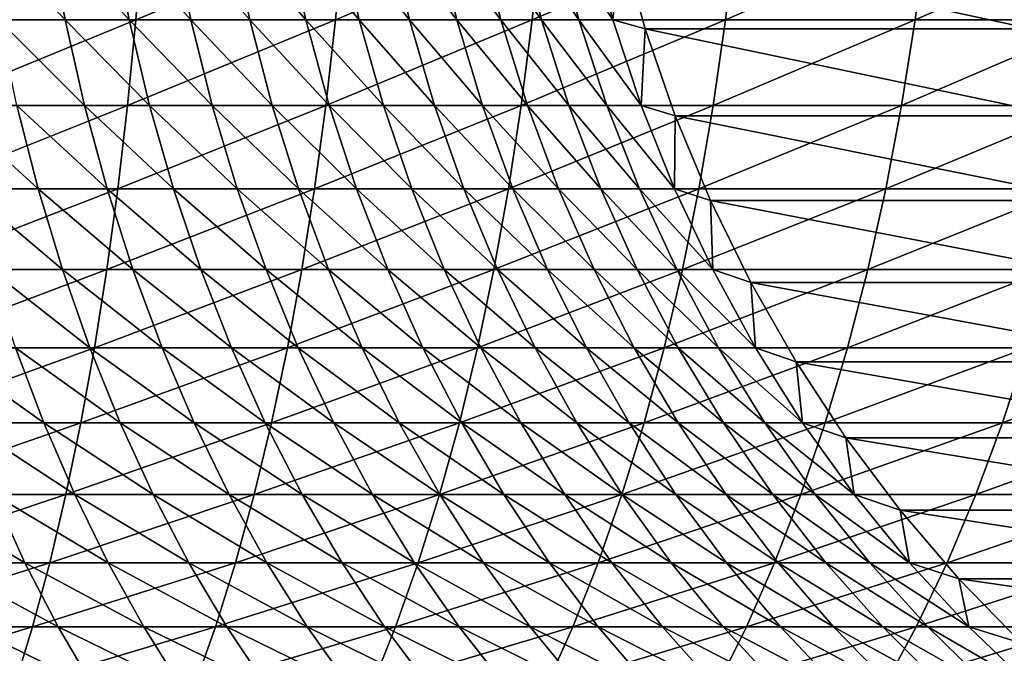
# Model space of a CAD drawing. Header units: metres. Extents: x 39 to 253, y -38 to 38.
# Tile 34 of 55: x 215.21 to 225.42, y -11.21 to -4.63. Entities that reach past the tile are written whole.
import ezdxf

# ---------------------------------------------------------------- set-up
doc = ezdxf.new("R2010")
doc.units = ezdxf.units.M
doc.layers.add('solid_26008053', color=7, linetype='CONTINUOUS')

msp = doc.modelspace()

# ---------------------------------------------------------------- linework, layer by layer
at = {"layer": 'solid_26008053'}
for points in [[(216.485916, -3.730348, 12.766582), (214.377777, -3.730348, 13.302797), (214.318771, -4.635255, 13.046608)], [(216.415359, -4.635255, 12.513328), (216.485916, -3.730348, 12.766582), (214.318771, -4.635255, 13.046608)], [(215.680359, -4.635255, -18.536463), (214.990433, -4.635255, -18.004618), (214.834686, -3.730348, -18.216413)], [(215.515182, -3.730348, -18.740992), (215.680359, -4.635255, -18.536463), (214.834686, -3.730348, -18.216413)], [(216.345505, -4.635255, -19.099003), (215.680359, -4.635255, -18.536463), (215.515182, -3.730348, -18.740992)], [(216.171234, -3.730348, -19.295841), (216.345505, -4.635255, -19.099003), (215.515182, -3.730348, -18.740992)], [(216.984497, -4.635255, -19.691084), (216.345505, -4.635255, -19.099003), (216.171234, -3.730348, -19.295841)], [(216.801483, -3.730348, -19.879829), (216.984497, -4.635255, -19.691084), (216.171234, -3.730348, -19.295841)], [(218.567596, -3.730348, 12.135462), (216.485916, -3.730348, 12.766582), (216.415359, -4.635255, 12.513328)], [(218.485641, -4.635255, 11.885662), (218.567596, -3.730348, 12.135462), (216.415359, -4.635255, 12.513328)], [(217.596008, -4.635255, -20.311489), (216.984497, -4.635255, -19.691084), (216.801483, -3.730348, -19.879829)], [(217.404648, -3.730348, -20.491755), (217.596008, -4.635255, -20.311489), (216.801483, -3.730348, -19.879829)], [(218.178818, -4.635255, -20.958948), (217.596008, -4.635255, -20.311489), (217.404648, -3.730348, -20.491755)], [(217.979492, -3.730348, -21.130363), (218.178818, -4.635255, -20.958948), (217.404648, -3.730348, -20.491755)], [(218.731705, -4.635255, -21.632132), (218.178818, -4.635255, -20.958948), (217.979492, -3.730348, -21.130363)], [(218.524826, -3.730348, -21.794346), (218.731705, -4.635255, -21.632132), (217.979492, -3.730348, -21.130363)], [(220.618576, -3.730348, 11.410732), (218.567596, -3.730348, 12.135462), (218.485641, -4.635255, 11.885662)], [(220.525391, -4.635255, 11.1649), (220.618576, -3.730348, 11.410732), (218.485641, -4.635255, 11.885662)], [(219.253555, -4.635255, -22.329659), (218.731705, -4.635255, -21.632132), (218.524826, -3.730348, -21.794346)], [(219.039536, -3.730348, -22.48234), (219.253555, -4.635255, -22.329659), (218.524826, -3.730348, -21.794346)], [(219.743271, -4.635255, -23.050098), (219.253555, -4.635255, -22.329659), (219.039536, -3.730348, -22.48234)], [(219.522552, -3.730348, -23.192932), (219.743271, -4.635255, -23.050098), (219.039536, -3.730348, -22.48234)], [(220.199875, -4.635255, -23.791975), (219.743271, -4.635255, -23.050098), (219.522552, -3.730348, -23.192932)], [(219.972916, -3.730348, -23.924667), (220.199875, -4.635255, -23.791975), (219.522552, -3.730348, -23.192932)], [(220.622406, -4.635255, -24.553764), (220.199875, -4.635255, -23.791975), (219.972916, -3.730348, -23.924667)], [(220.389679, -3.730348, -24.676044), (220.622406, -4.635255, -24.553764), (219.972916, -3.730348, -23.924667)], [(221.010025, -4.635255, -25.333904), (220.622406, -4.635255, -24.553764), (220.389679, -3.730348, -24.676044)], [(220.772003, -3.730348, -25.44552), (221.010025, -4.635255, -25.333904), (220.389679, -3.730348, -24.676044)], [(222.634628, -3.730348, 10.593881), (220.618576, -3.730348, 11.410732), (220.525391, -4.635255, 11.1649)], [(222.530411, -4.635255, 10.352519), (222.634628, -3.730348, 10.593881), (220.525391, -4.635255, 11.1649)], [(221.361923, -4.635255, -26.130795), (221.010025, -4.635255, -25.333904), (220.772003, -3.730348, -25.44552)], [(221.11908, -3.730348, -26.23152), (221.361923, -4.635255, -26.130795), (220.772003, -3.730348, -25.44552)], [(221.44075, -3.804819, -27.004841), (221.361923, -4.635255, -26.130795), (221.11908, -3.730348, -26.23152)], [(224.611633, -3.730348, 9.686581), (222.634628, -3.730348, 10.593881), (222.530411, -4.635255, 10.352519)], [(224.496597, -4.635255, 9.450187), (224.611633, -3.730348, 9.686581), (222.530411, -4.635255, 10.352519)], [(226.545517, -3.730348, 8.690696), (224.611633, -3.730348, 9.686581), (224.496597, -4.635255, 9.450187)], [(226.419891, -4.635255, 8.459752), (226.545517, -3.730348, 8.690696), (224.496597, -4.635255, 9.450187)], [(221.44075, -3.804819, -27.004841), (221.697845, -4.726623, -26.911268), (221.361923, -4.635255, -26.130795)], [(225.699478, -4.726623, -37.90567), (221.697845, -4.726623, -26.911268), (221.44075, -3.804819, -27.004841)], [(225.442383, -3.804819, -37.999245), (225.699478, -4.726623, -37.90567), (221.44075, -3.804819, -27.004841)], [(216.415359, -4.635255, 12.513328), (214.318771, -4.635255, 13.046608), (214.247101, -5.521868, 12.735556)], [(216.329681, -5.521868, 12.205838), (216.415359, -4.635255, 12.513328), (214.247101, -5.521868, 12.735556)], [(215.88092, -5.521868, -18.288136), (215.179535, -5.521868, -17.747463), (214.990433, -4.635255, -18.004618)], [(215.680359, -4.635255, -18.536463), (215.88092, -5.521868, -18.288136), (214.990433, -4.635255, -18.004618)], [(216.557098, -5.521868, -18.860012), (215.88092, -5.521868, -18.288136), (215.680359, -4.635255, -18.536463)], [(216.345505, -4.635255, -19.099003), (216.557098, -5.521868, -18.860012), (215.680359, -4.635255, -18.536463)], [(218.485641, -4.635255, 11.885662), (216.415359, -4.635255, 12.513328), (216.329681, -5.521868, 12.205838)], [(218.386139, -5.521868, 11.582368), (218.485641, -4.635255, 11.885662), (216.329681, -5.521868, 12.205838)], [(217.206696, -5.521868, -19.461918), (216.557098, -5.521868, -18.860012), (216.345505, -4.635255, -19.099003)], [(216.984497, -4.635255, -19.691084), (217.206696, -5.521868, -19.461918), (216.345505, -4.635255, -19.099003)], [(217.828354, -5.521868, -20.092619), (217.206696, -5.521868, -19.461918), (216.984497, -4.635255, -19.691084)], [(217.596008, -4.635255, -20.311489), (217.828354, -5.521868, -20.092619), (216.984497, -4.635255, -19.691084)], [(218.420837, -5.521868, -20.750824), (217.828354, -5.521868, -20.092619), (217.596008, -4.635255, -20.311489)], [(218.178818, -4.635255, -20.958948), (218.420837, -5.521868, -20.750824), (217.596008, -4.635255, -20.311489)], [(218.982895, -5.521868, -21.435179), (218.420837, -5.521868, -20.750824), (218.178818, -4.635255, -20.958948)], [(218.731705, -4.635255, -21.632132), (218.982895, -5.521868, -21.435179), (218.178818, -4.635255, -20.958948)], [(220.525391, -4.635255, 11.1649), (218.485641, -4.635255, 11.885662), (218.386139, -5.521868, 11.582368)], [(220.412247, -5.521868, 10.866422), (220.525391, -4.635255, 11.1649), (218.386139, -5.521868, 11.582368)], [(219.513397, -5.521868, -22.144281), (218.982895, -5.521868, -21.435179), (218.731705, -4.635255, -21.632132)], [(219.253555, -4.635255, -22.329659), (219.513397, -5.521868, -22.144281), (218.731705, -4.635255, -21.632132)], [(220.011246, -5.521868, -22.876678), (219.513397, -5.521868, -22.144281), (219.253555, -4.635255, -22.329659)], [(219.743271, -4.635255, -23.050098), (220.011246, -5.521868, -22.876678), (219.253555, -4.635255, -22.329659)], [(220.475433, -5.521868, -23.630865), (220.011246, -5.521868, -22.876678), (219.743271, -4.635255, -23.050098)], [(220.199875, -4.635255, -23.791975), (220.475433, -5.521868, -23.630865), (219.743271, -4.635255, -23.050098)], [(220.904984, -5.521868, -24.405296), (220.475433, -5.521868, -23.630865), (220.199875, -4.635255, -23.791975)], [(220.622406, -4.635255, -24.553764), (220.904984, -5.521868, -24.405296), (220.199875, -4.635255, -23.791975)], [(222.530411, -4.635255, 10.352519), (220.525391, -4.635255, 11.1649), (220.412247, -5.521868, 10.866422)], [(222.40387, -5.521868, 10.05947), (222.530411, -4.635255, 10.352519), (220.412247, -5.521868, 10.866422)], [(221.299026, -5.521868, -25.198383), (220.904984, -5.521868, -24.405296), (220.622406, -4.635255, -24.553764)], [(221.010025, -4.635255, -25.333904), (221.299026, -5.521868, -25.198383), (220.622406, -4.635255, -24.553764)], [(221.656769, -5.521868, -26.008499), (221.299026, -5.521868, -25.198383), (221.010025, -4.635255, -25.333904)], [(221.361923, -4.635255, -26.130795), (221.656769, -5.521868, -26.008499), (221.010025, -4.635255, -25.333904)], [(221.697845, -4.726623, -26.911268), (221.656769, -5.521868, -26.008499), (221.361923, -4.635255, -26.130795)], [(224.496597, -4.635255, 9.450187), (222.530411, -4.635255, 10.352519), (222.40387, -5.521868, 10.05947)], [(224.356918, -5.521868, 9.163167), (224.496597, -4.635255, 9.450187), (222.40387, -5.521868, 10.05947)], [(226.419891, -4.635255, 8.459752), (224.496597, -4.635255, 9.450187), (224.356918, -5.521868, 9.163167)], [(226.267365, -5.521868, 8.179352), (226.419891, -4.635255, 8.459752), (224.356918, -5.521868, 9.163167)], [(221.697845, -4.726623, -26.911268), (222.009903, -5.629005, -26.797688), (221.656769, -5.521868, -26.008499)], [(226.011536, -5.629005, -37.792091), (222.009903, -5.629005, -26.797688), (221.697845, -4.726623, -26.911268)], [(225.699478, -4.726623, -37.90567), (226.011536, -5.629005, -37.792091), (221.697845, -4.726623, -26.911268)], [(216.329681, -5.521868, 12.205838), (214.247101, -5.521868, 12.735556), (214.163086, -6.386689, 12.370867)], [(216.229233, -6.386689, 11.845327), (216.329681, -5.521868, 12.205838), (214.163086, -6.386689, 12.370867)], [(215.40126, -6.386689, -17.445967), (214.662231, -6.386689, -16.927877), (214.454407, -5.521868, -17.239103)], [(215.179535, -5.521868, -17.747463), (215.40126, -6.386689, -17.445967), (214.454407, -5.521868, -17.239103)], [(216.116058, -6.386689, -17.996988), (215.40126, -6.386689, -17.445967), (215.179535, -5.521868, -17.747463)], [(215.88092, -5.521868, -18.288136), (216.116058, -6.386689, -17.996988), (215.179535, -5.521868, -17.747463)], [(216.805176, -6.386689, -18.579809), (216.116058, -6.386689, -17.996988), (215.88092, -5.521868, -18.288136)], [(216.557098, -5.521868, -18.860012), (216.805176, -6.386689, -18.579809), (215.88092, -5.521868, -18.288136)], [(218.386139, -5.521868, 11.582368), (216.329681, -5.521868, 12.205838), (216.229233, -6.386689, 11.845327)], [(218.26947, -6.386689, 11.226775), (218.386139, -5.521868, 11.582368), (216.229233, -6.386689, 11.845327)], [(217.467209, -6.386689, -19.193235), (216.805176, -6.386689, -18.579809), (216.557098, -5.521868, -18.860012)], [(217.206696, -5.521868, -19.461918), (217.467209, -6.386689, -19.193235), (216.557098, -5.521868, -18.860012)], [(218.100769, -6.386689, -19.83601), (217.467209, -6.386689, -19.193235), (217.206696, -5.521868, -19.461918)], [(217.828354, -5.521868, -20.092619), (218.100769, -6.386689, -19.83601), (217.206696, -5.521868, -19.461918)], [(218.70459, -6.386689, -20.506811), (218.100769, -6.386689, -19.83601), (217.828354, -5.521868, -20.092619)], [(218.420837, -5.521868, -20.750824), (218.70459, -6.386689, -20.506811), (217.828354, -5.521868, -20.092619)], [(220.412247, -5.521868, 10.866422), (218.386139, -5.521868, 11.582368), (218.26947, -6.386689, 11.226775)], [(220.279602, -6.386689, 10.516477), (220.412247, -5.521868, 10.866422), (218.26947, -6.386689, 11.226775)], [(219.277405, -6.386689, -21.204264), (218.70459, -6.386689, -20.506811), (218.420837, -5.521868, -20.750824)], [(218.982895, -5.521868, -21.435179), (219.277405, -6.386689, -21.204264), (218.420837, -5.521868, -20.750824)], [(219.818069, -6.386689, -21.926939), (219.277405, -6.386689, -21.204264), (218.982895, -5.521868, -21.435179)], [(219.513397, -5.521868, -22.144281), (219.818069, -6.386689, -21.926939), (218.982895, -5.521868, -21.435179)], [(220.325439, -6.386689, -22.673353), (219.818069, -6.386689, -21.926939), (219.513397, -5.521868, -22.144281)], [(220.011246, -5.521868, -22.876678), (220.325439, -6.386689, -22.673353), (219.513397, -5.521868, -22.144281)], [(220.798508, -6.386689, -23.441975), (220.325439, -6.386689, -22.673353), (220.011246, -5.521868, -22.876678)], [(220.475433, -5.521868, -23.630865), (220.798508, -6.386689, -23.441975), (220.011246, -5.521868, -22.876678)], [(222.40387, -5.521868, 10.05947), (220.412247, -5.521868, 10.866422), (220.279602, -6.386689, 10.516477)], [(222.255524, -6.386689, 9.715889), (222.40387, -5.521868, 10.05947), (220.279602, -6.386689, 10.516477)], [(221.236282, -6.386689, -24.231228), (220.798508, -6.386689, -23.441975), (220.475433, -5.521868, -23.630865)], [(220.904984, -5.521868, -24.405296), (221.236282, -6.386689, -24.231228), (220.475433, -5.521868, -23.630865)], [(221.637863, -6.386689, -25.039494), (221.236282, -6.386689, -24.231228), (220.904984, -5.521868, -24.405296)], [(221.299026, -5.521868, -25.198383), (221.637863, -6.386689, -25.039494), (220.904984, -5.521868, -24.405296)], [(222.002441, -6.386689, -25.865114), (221.637863, -6.386689, -25.039494), (221.299026, -5.521868, -25.198383)], [(221.656769, -5.521868, -26.008499), (222.002441, -6.386689, -25.865114), (221.299026, -5.521868, -25.198383)], [(222.009903, -5.629005, -26.797688), (222.002441, -6.386689, -25.865114), (221.656769, -5.521868, -26.008499)], [(224.356918, -5.521868, 9.163167), (222.40387, -5.521868, 10.05947), (222.255524, -6.386689, 9.715889)], [(224.193161, -6.386689, 8.826655), (224.356918, -5.521868, 9.163167), (222.255524, -6.386689, 9.715889)], [(226.267365, -5.521868, 8.179352), (224.356918, -5.521868, 9.163167), (224.193161, -6.386689, 8.826655)], [(226.088547, -6.386689, 7.8506), (226.267365, -5.521868, 8.179352), (224.193161, -6.386689, 8.826655)], [(222.009903, -5.629005, -26.797688), (222.375641, -6.508256, -26.664568), (222.002441, -6.386689, -25.865114)], [(226.377274, -6.508256, -37.65897), (222.375641, -6.508256, -26.664568), (222.009903, -5.629005, -26.797688)], [(226.011536, -5.629005, -37.792091), (226.377274, -6.508256, -37.65897), (222.009903, -5.629005, -26.797688)], [(216.229233, -6.386689, 11.845327), (214.163086, -6.386689, 12.370867), (214.067047, -7.226305, 11.95398)], [(216.114426, -7.226305, 11.433218), (216.229233, -6.386689, 11.845327), (214.067047, -7.226305, 11.95398)], [(215.654709, -7.226305, -17.10132), (214.899811, -7.226305, -16.572107), (214.662231, -6.386689, -16.927877)], [(215.40126, -6.386689, -17.445967), (215.654709, -7.226305, -17.10132), (214.662231, -6.386689, -16.927877)], [(216.384857, -7.226305, -17.664169), (215.654709, -7.226305, -17.10132), (215.40126, -6.386689, -17.445967)], [(216.116058, -6.386689, -17.996988), (216.384857, -7.226305, -17.664169), (215.40126, -6.386689, -17.445967)], [(218.26947, -6.386689, 11.226775), (216.229233, -6.386689, 11.845327), (216.114426, -7.226305, 11.433218)], [(218.136108, -7.226305, 10.820287), (218.26947, -6.386689, 11.226775), (216.114426, -7.226305, 11.433218)], [(217.08876, -7.226305, -18.259502), (216.384857, -7.226305, -17.664169), (216.116058, -6.386689, -17.996988)], [(216.805176, -6.386689, -18.579809), (217.08876, -7.226305, -18.259502), (216.116058, -6.386689, -17.996988)], [(217.764999, -7.226305, -18.886099), (217.08876, -7.226305, -18.259502), (216.805176, -6.386689, -18.579809)], [(217.467209, -6.386689, -19.193235), (217.764999, -7.226305, -18.886099), (216.805176, -6.386689, -18.579809)], [(218.41217, -7.226305, -19.542671), (217.764999, -7.226305, -18.886099), (217.467209, -6.386689, -19.193235)], [(218.100769, -6.386689, -19.83601), (218.41217, -7.226305, -19.542671), (217.467209, -6.386689, -19.193235)], [(219.028946, -7.226305, -20.227873), (218.41217, -7.226305, -19.542671), (218.100769, -6.386689, -19.83601)], [(218.70459, -6.386689, -20.506811), (219.028946, -7.226305, -20.227873), (218.100769, -6.386689, -19.83601)], [(220.279602, -6.386689, 10.516477), (218.26947, -6.386689, 11.226775), (218.136108, -7.226305, 10.820287)], [(220.127975, -7.226305, 10.116444), (220.279602, -6.386689, 10.516477), (218.136108, -7.226305, 10.820287)], [(219.614075, -7.226305, -20.940298), (219.028946, -7.226305, -20.227873), (218.70459, -6.386689, -20.506811)], [(219.277405, -6.386689, -21.204264), (219.614075, -7.226305, -20.940298), (218.70459, -6.386689, -20.506811)], [(220.166336, -7.226305, -21.678488), (219.614075, -7.226305, -20.940298), (219.277405, -6.386689, -21.204264)], [(219.818069, -6.386689, -21.926939), (220.166336, -7.226305, -21.678488), (219.277405, -6.386689, -21.204264)], [(220.684601, -7.226305, -22.440926), (220.166336, -7.226305, -21.678488), (219.818069, -6.386689, -21.926939)], [(220.325439, -6.386689, -22.673353), (220.684601, -7.226305, -22.440926), (219.818069, -6.386689, -21.926939)], [(222.255524, -6.386689, 9.715889), (220.279602, -6.386689, 10.516477), (220.127975, -7.226305, 10.116444)], [(222.085938, -7.226305, 9.323133), (222.255524, -6.386689, 9.715889), (220.127975, -7.226305, 10.116444)], [(221.167816, -7.226305, -23.226049), (220.684601, -7.226305, -22.440926), (220.325439, -6.386689, -22.673353)], [(220.798508, -6.386689, -23.441975), (221.167816, -7.226305, -23.226049), (220.325439, -6.386689, -22.673353)], [(221.61499, -7.226305, -24.032246), (221.167816, -7.226305, -23.226049), (220.798508, -6.386689, -23.441975)], [(221.236282, -6.386689, -24.231228), (221.61499, -7.226305, -24.032246), (220.798508, -6.386689, -23.441975)], [(222.025208, -7.226305, -24.857864), (221.61499, -7.226305, -24.032246), (221.236282, -6.386689, -24.231228)], [(221.637863, -6.386689, -25.039494), (222.025208, -7.226305, -24.857864), (221.236282, -6.386689, -24.231228)], [(222.397614, -7.226305, -25.70121), (222.025208, -7.226305, -24.857864), (221.637863, -6.386689, -25.039494)], [(222.002441, -6.386689, -25.865114), (222.397614, -7.226305, -25.70121), (221.637863, -6.386689, -25.039494)], [(222.375641, -6.508256, -26.664568), (222.397614, -7.226305, -25.70121), (222.002441, -6.386689, -25.865114)], [(224.193161, -6.386689, 8.826655), (222.255524, -6.386689, 9.715889), (222.085938, -7.226305, 9.323133)], [(224.005966, -7.226305, 8.44198), (224.193161, -6.386689, 8.826655), (222.085938, -7.226305, 9.323133)], [(226.088547, -6.386689, 7.8506), (224.193161, -6.386689, 8.826655), (224.005966, -7.226305, 8.44198)], [(225.884125, -7.226305, 7.474796), (226.088547, -6.386689, 7.8506), (224.005966, -7.226305, 8.44198)], [(222.375641, -6.508256, -26.664568), (222.793579, -7.360763, -26.512453), (222.397614, -7.226305, -25.70121)], [(226.795212, -7.360763, -37.506859), (222.793579, -7.360763, -26.512453), (222.375641, -6.508256, -26.664568)], [(226.377274, -6.508256, -37.65897), (226.795212, -7.360763, -37.506859), (222.375641, -6.508256, -26.664568)], [(216.114426, -7.226305, 11.433218), (214.067047, -7.226305, 11.95398), (213.959366, -8.037402, 11.486544)], [(215.985672, -8.037402, 10.971136), (216.114426, -7.226305, 11.433218), (213.959366, -8.037402, 11.486544)], [(215.938889, -8.037402, -16.71488), (215.166214, -8.037402, -16.173197), (214.899811, -7.226305, -16.572107)], [(215.654709, -7.226305, -17.10132), (215.938889, -8.037402, -16.71488), (214.899811, -7.226305, -16.572107)], [(216.686234, -8.037402, -17.290993), (215.938889, -8.037402, -16.71488), (215.654709, -7.226305, -17.10132)], [(216.384857, -7.226305, -17.664169), (216.686234, -8.037402, -17.290993), (215.654709, -7.226305, -17.10132)], [(218.136108, -7.226305, 10.820287), (216.114426, -7.226305, 11.433218), (215.985672, -8.037402, 10.971136)], [(217.986588, -8.037402, 10.364508), (218.136108, -7.226305, 10.820287), (215.985672, -8.037402, 10.971136)], [(217.406738, -8.037402, -17.900356), (216.686234, -8.037402, -17.290993), (216.384857, -7.226305, -17.664169)], [(217.08876, -7.226305, -18.259502), (217.406738, -8.037402, -17.900356), (216.384857, -7.226305, -17.664169)], [(218.098907, -8.037402, -18.541718), (217.406738, -8.037402, -17.900356), (217.08876, -7.226305, -18.259502)], [(217.764999, -7.226305, -18.886099), (218.098907, -8.037402, -18.541718), (217.08876, -7.226305, -18.259502)], [(218.761337, -8.037402, -19.213762), (218.098907, -8.037402, -18.541718), (217.764999, -7.226305, -18.886099)], [(218.41217, -7.226305, -19.542671), (218.761337, -8.037402, -19.213762), (217.764999, -7.226305, -18.886099)], [(220.127975, -7.226305, 10.116444), (218.136108, -7.226305, 10.820287), (217.986588, -8.037402, 10.364508)], [(219.957962, -8.037402, 9.667903), (220.127975, -7.226305, 10.116444), (217.986588, -8.037402, 10.364508)], [(219.392639, -8.037402, -19.915112), (218.761337, -8.037402, -19.213762), (218.41217, -7.226305, -19.542671)], [(219.028946, -7.226305, -20.227873), (219.392639, -8.037402, -19.915112), (218.41217, -7.226305, -19.542671)], [(219.991547, -8.037402, -20.644325), (219.392639, -8.037402, -19.915112), (219.028946, -7.226305, -20.227873)], [(219.614075, -7.226305, -20.940298), (219.991547, -8.037402, -20.644325), (219.028946, -7.226305, -20.227873)], [(220.556824, -8.037402, -21.39991), (219.991547, -8.037402, -20.644325), (219.614075, -7.226305, -20.940298)], [(220.166336, -7.226305, -21.678488), (220.556824, -8.037402, -21.39991), (219.614075, -7.226305, -20.940298)], [(222.085938, -7.226305, 9.323133), (220.127975, -7.226305, 10.116444), (219.957962, -8.037402, 9.667903)], [(221.895782, -8.037402, 8.882751), (222.085938, -7.226305, 9.323133), (219.957962, -8.037402, 9.667903)], [(221.087311, -8.037402, -22.180315), (220.556824, -8.037402, -21.39991), (220.166336, -7.226305, -21.678488)], [(220.684601, -7.226305, -22.440926), (221.087311, -8.037402, -22.180315), (220.166336, -7.226305, -21.678488)], [(221.581924, -8.037402, -22.98394), (221.087311, -8.037402, -22.180315), (220.684601, -7.226305, -22.440926)], [(221.167816, -7.226305, -23.226049), (221.581924, -8.037402, -22.98394), (220.684601, -7.226305, -22.440926)], [(222.039627, -8.037402, -23.809135), (221.581924, -8.037402, -22.98394), (221.167816, -7.226305, -23.226049)], [(221.61499, -7.226305, -24.032246), (222.039627, -8.037402, -23.809135), (221.167816, -7.226305, -23.226049)], [(222.459503, -8.037402, -24.654209), (222.039627, -8.037402, -23.809135), (221.61499, -7.226305, -24.032246)], [(222.025208, -7.226305, -24.857864), (222.459503, -8.037402, -24.654209), (221.61499, -7.226305, -24.032246)], [(224.005966, -7.226305, 8.44198), (222.085938, -7.226305, 9.323133), (221.895782, -8.037402, 8.882751)], [(223.796066, -8.037402, 8.01066), (224.005966, -7.226305, 8.44198), (221.895782, -8.037402, 8.882751)], [(222.840683, -8.037402, -25.517427), (222.459503, -8.037402, -24.654209), (222.025208, -7.226305, -24.857864)], [(222.397614, -7.226305, -25.70121), (222.840683, -8.037402, -25.517427), (222.025208, -7.226305, -24.857864)], [(222.793579, -7.360763, -26.512453), (222.840683, -8.037402, -25.517427), (222.397614, -7.226305, -25.70121)], [(225.884125, -7.226305, 7.474796), (224.005966, -7.226305, 8.44198), (223.796066, -8.037402, 8.01066)], [(225.654907, -8.037402, 7.053421), (225.884125, -7.226305, 7.474796), (223.796066, -8.037402, 8.01066)], [(222.793579, -7.360763, -26.512453), (223.261978, -8.183023, -26.34197), (222.840683, -8.037402, -25.517427)], [(227.263611, -8.183023, -37.336372), (223.261978, -8.183023, -26.34197), (222.793579, -7.360763, -26.512453)], [(226.795212, -7.360763, -37.506859), (227.263611, -8.183023, -37.336372), (222.793579, -7.360763, -26.512453)], [(215.985672, -8.037402, 10.971136), (213.959366, -8.037402, 11.486544), (213.840454, -8.816779, 10.970399)], [(215.843521, -8.816779, 10.460906), (215.985672, -8.037402, 10.971136), (213.840454, -8.816779, 10.970399)], [(215.460358, -8.816779, -15.732718), (214.643707, -8.816779, -15.21371), (214.369797, -8.037402, -15.667054)], [(215.166214, -8.037402, -16.173197), (215.460358, -8.816779, -15.732718), (214.369797, -8.037402, -15.667054)], [(216.25267, -8.816779, -16.288172), (215.460358, -8.816779, -15.732718), (215.166214, -8.037402, -16.173197)], [(215.938889, -8.037402, -16.71488), (216.25267, -8.816779, -16.288172), (215.166214, -8.037402, -16.173197)], [(217.986588, -8.037402, 10.364508), (215.985672, -8.037402, 10.971136), (215.843521, -8.816779, 10.460906)], [(217.821472, -8.816779, 9.861238), (217.986588, -8.037402, 10.364508), (215.843521, -8.816779, 10.460906)], [(217.019028, -8.816779, -16.878933), (216.25267, -8.816779, -16.288172), (215.938889, -8.037402, -16.71488)], [(216.686234, -8.037402, -17.290993), (217.019028, -8.816779, -16.878933), (215.938889, -8.037402, -16.71488)], [(217.757843, -8.816779, -17.503786), (217.019028, -8.816779, -16.878933), (216.686234, -8.037402, -17.290993)], [(217.406738, -8.037402, -17.900356), (217.757843, -8.816779, -17.503786), (216.686234, -8.037402, -17.290993)], [(218.467621, -8.816779, -18.161451), (217.757843, -8.816779, -17.503786), (217.406738, -8.037402, -17.900356)], [(218.098907, -8.037402, -18.541718), (218.467621, -8.816779, -18.161451), (217.406738, -8.037402, -17.900356)], [(219.957962, -8.037402, 9.667903), (217.986588, -8.037402, 10.364508), (217.821472, -8.816779, 9.861238)], [(219.770233, -8.816779, 9.172625), (219.957962, -8.037402, 9.667903), (217.821472, -8.816779, 9.861238)], [(219.146881, -8.816779, -18.85058), (218.467621, -8.816779, -18.161451), (218.098907, -8.037402, -18.541718)], [(218.761337, -8.037402, -19.213762), (219.146881, -8.816779, -18.85058), (218.098907, -8.037402, -18.541718)], [(219.794235, -8.816779, -19.569759), (219.146881, -8.816779, -18.85058), (218.761337, -8.037402, -19.213762)], [(219.392639, -8.037402, -19.915112), (219.794235, -8.816779, -19.569759), (218.761337, -8.037402, -19.213762)], [(220.408371, -8.816779, -20.317513), (219.794235, -8.816779, -19.569759), (219.392639, -8.037402, -19.915112)], [(219.991547, -8.037402, -20.644325), (220.408371, -8.816779, -20.317513), (219.392639, -8.037402, -19.915112)], [(221.895782, -8.037402, 8.882751), (219.957962, -8.037402, 9.667903), (219.770233, -8.816779, 9.172625)], [(221.685822, -8.816779, 8.396481), (221.895782, -8.037402, 8.882751), (219.770233, -8.816779, 9.172625)], [(220.988022, -8.816779, -21.092304), (220.408371, -8.816779, -20.317513), (219.991547, -8.037402, -20.644325)], [(220.556824, -8.037402, -21.39991), (220.988022, -8.816779, -21.092304), (219.991547, -8.037402, -20.644325)], [(221.531982, -8.816779, -21.89255), (220.988022, -8.816779, -21.092304), (220.556824, -8.037402, -21.39991)], [(221.087311, -8.037402, -22.180315), (221.531982, -8.816779, -21.89255), (220.556824, -8.037402, -21.39991)], [(222.039169, -8.816779, -22.716604), (221.531982, -8.816779, -21.89255), (221.087311, -8.037402, -22.180315)], [(221.581924, -8.037402, -22.98394), (222.039169, -8.816779, -22.716604), (221.087311, -8.037402, -22.180315)], [(222.508514, -8.816779, -23.562777), (222.039169, -8.816779, -22.716604), (221.581924, -8.037402, -22.98394)], [(222.039627, -8.037402, -23.809135), (222.508514, -8.816779, -23.562777), (221.581924, -8.037402, -22.98394)], [(223.796066, -8.037402, 8.01066), (221.895782, -8.037402, 8.882751), (221.685822, -8.816779, 8.396481)], [(223.564301, -8.816779, 7.534396), (223.796066, -8.037402, 8.01066), (221.685822, -8.816779, 8.396481)], [(222.939056, -8.816779, -24.429335), (222.508514, -8.816779, -23.562777), (222.039627, -8.037402, -23.809135)], [(222.459503, -8.037402, -24.654209), (222.939056, -8.816779, -24.429335), (222.039627, -8.037402, -23.809135)], [(223.329941, -8.816779, -25.314497), (222.939056, -8.816779, -24.429335), (222.459503, -8.037402, -24.654209)], [(222.840683, -8.037402, -25.517427), (223.329941, -8.816779, -25.314497), (222.459503, -8.037402, -24.654209)], [(223.261978, -8.183023, -26.34197), (223.329941, -8.816779, -25.314497), (222.840683, -8.037402, -25.517427)], [(225.654907, -8.037402, 7.053421), (223.796066, -8.037402, 8.01066), (223.564301, -8.816779, 7.534396)], [(225.40181, -8.816779, 6.58814), (225.654907, -8.037402, 7.053421), (223.564301, -8.816779, 7.534396)], [(227.468506, -8.037402, 6.012998), (225.654907, -8.037402, 7.053421), (225.40181, -8.816779, 6.58814)], [(227.194595, -8.816779, 5.559653), (227.468506, -8.037402, 6.012998), (225.40181, -8.816779, 6.58814)], [(223.261978, -8.183023, -26.34197), (223.778915, -8.971658, -26.15382), (223.329941, -8.816779, -25.314497)], [(227.780548, -8.971658, -37.148224), (223.778915, -8.971658, -26.15382), (223.261978, -8.183023, -26.34197)], [(227.263611, -8.183023, -37.336372), (227.780548, -8.971658, -37.148224), (223.261978, -8.183023, -26.34197)], [(215.843521, -8.816779, 10.460906), (213.840454, -8.816779, 10.970399), (213.710785, -9.561359, 10.407585)], [(215.688507, -9.561359, 9.90454), (215.843521, -8.816779, 10.460906), (213.710785, -9.561359, 10.407585)], [(215.781097, -9.561359, -15.252413), (214.942368, -9.561359, -14.719374), (214.643707, -8.816779, -15.21371)], [(215.460358, -8.816779, -15.732718), (215.781097, -9.561359, -15.252413), (214.643707, -8.816779, -15.21371)], [(216.594833, -9.561359, -15.822883), (215.781097, -9.561359, -15.252413), (215.460358, -8.816779, -15.732718)], [(216.25267, -8.816779, -16.288172), (216.594833, -9.561359, -15.822883), (215.460358, -8.816779, -15.732718)], [(217.821472, -8.816779, 9.861238), (215.843521, -8.816779, 10.460906), (215.688507, -9.561359, 9.90454)], [(217.641418, -9.561359, 9.312461), (217.821472, -8.816779, 9.861238), (215.688507, -9.561359, 9.90454)], [(217.381912, -9.561359, -16.429613), (216.594833, -9.561359, -15.822883), (216.25267, -8.816779, -16.288172)], [(217.019028, -8.816779, -16.878933), (217.381912, -9.561359, -16.429613), (216.25267, -8.816779, -16.288172)], [(218.140701, -9.561359, -17.071358), (217.381912, -9.561359, -16.429613), (217.019028, -8.816779, -16.878933)], [(217.757843, -8.816779, -17.503786), (218.140701, -9.561359, -17.071358), (217.019028, -8.816779, -16.878933)], [(219.770233, -8.816779, 9.172625), (217.821472, -8.816779, 9.861238), (217.641418, -9.561359, 9.312461)], [(219.565521, -9.561359, 8.632564), (219.770233, -8.816779, 9.172625), (217.641418, -9.561359, 9.312461)], [(218.869659, -9.561359, -17.746803), (218.140701, -9.561359, -17.071358), (217.757843, -8.816779, -17.503786)], [(218.467621, -8.816779, -18.161451), (218.869659, -9.561359, -17.746803), (217.757843, -8.816779, -17.503786)], [(219.567276, -9.561359, -18.454561), (218.869659, -9.561359, -17.746803), (218.467621, -8.816779, -18.161451)], [(219.146881, -8.816779, -18.85058), (219.567276, -9.561359, -18.454561), (218.467621, -8.816779, -18.161451)], [(220.232147, -9.561359, -19.19318), (219.567276, -9.561359, -18.454561), (219.146881, -8.816779, -18.85058)], [(219.794235, -8.816779, -19.569759), (220.232147, -9.561359, -19.19318), (219.146881, -8.816779, -18.85058)], [(221.685822, -8.816779, 8.396481), (219.770233, -8.816779, 9.172625), (219.565521, -9.561359, 8.632564)], [(221.456863, -9.561359, 7.866241), (221.685822, -8.816779, 8.396481), (219.565521, -9.561359, 8.632564)], [(220.862885, -9.561359, -19.961147), (220.232147, -9.561359, -19.19318), (219.794235, -8.816779, -19.569759)], [(220.408371, -8.816779, -20.317513), (220.862885, -9.561359, -19.961147), (219.794235, -8.816779, -19.569759)], [(221.458191, -9.561359, -20.756886), (220.862885, -9.561359, -19.961147), (220.408371, -8.816779, -20.317513)], [(220.988022, -8.816779, -21.092304), (221.458191, -9.561359, -20.756886), (220.408371, -8.816779, -20.317513)], [(222.016876, -9.561359, -21.578764), (221.458191, -9.561359, -20.756886), (220.988022, -8.816779, -21.092304)], [(221.531982, -8.816779, -21.89255), (222.016876, -9.561359, -21.578764), (220.988022, -8.816779, -21.092304)], [(223.564301, -8.816779, 7.534396), (221.685822, -8.816779, 8.396481), (221.456863, -9.561359, 7.866241)], [(223.311569, -9.561359, 7.015068), (223.564301, -8.816779, 7.534396), (221.456863, -9.561359, 7.866241)], [(222.53775, -9.561359, -22.425095), (222.016876, -9.561359, -21.578764), (221.531982, -8.816779, -21.89255)], [(222.039169, -8.816779, -22.716604), (222.53775, -9.561359, -22.425095), (221.531982, -8.816779, -21.89255)], [(223.019791, -9.561359, -23.294142), (222.53775, -9.561359, -22.425095), (222.039169, -8.816779, -22.716604)], [(222.508514, -8.816779, -23.562777), (223.019791, -9.561359, -23.294142), (222.039169, -8.816779, -22.716604)], [(223.461975, -9.561359, -24.184126), (223.019791, -9.561359, -23.294142), (222.508514, -8.816779, -23.562777)], [(222.939056, -8.816779, -24.429335), (223.461975, -9.561359, -24.184126), (222.508514, -8.816779, -23.562777)], [(223.863419, -9.561359, -25.093218), (223.461975, -9.561359, -24.184126), (222.939056, -8.816779, -24.429335)], [(223.329941, -8.816779, -25.314497), (223.863419, -9.561359, -25.093218), (222.939056, -8.816779, -24.429335)], [(225.40181, -8.816779, 6.58814), (223.564301, -8.816779, 7.534396), (223.311569, -9.561359, 7.015068)], [(225.125839, -9.561359, 6.080787), (225.40181, -8.816779, 6.58814), (223.311569, -9.561359, 7.015068)], [(223.778915, -8.971658, -26.15382), (223.863419, -9.561359, -25.093218), (223.329941, -8.816779, -25.314497)], [(227.194595, -8.816779, 5.559653), (225.40181, -8.816779, 6.58814), (225.125839, -9.561359, 6.080787)], [(226.895935, -9.561359, 5.065317), (227.194595, -8.816779, 5.559653), (225.125839, -9.561359, 6.080787)], [(223.778915, -8.971658, -26.15382), (224.34227, -9.723426, -25.948772), (223.863419, -9.561359, -25.093218)], [(228.343918, -9.723426, -36.943176), (224.34227, -9.723426, -25.948772), (223.778915, -8.971658, -26.15382)], [(227.780548, -8.971658, -37.148224), (228.343918, -9.723426, -36.943176), (223.778915, -8.971658, -26.15382)], [(215.688507, -9.561359, 9.90454), (213.710785, -9.561359, 10.407585), (213.570892, -10.268207, 9.800323)], [(215.521255, -10.268207, 9.304235), (215.688507, -9.561359, 9.90454), (213.570892, -10.268207, 9.800323)], [(215.264633, -10.268207, -14.185997), (214.378143, -10.268207, -13.677437), (214.080368, -9.561359, -14.224857)], [(214.942368, -9.561359, -14.719374), (215.264633, -10.268207, -14.185997), (214.080368, -9.561359, -14.224857)], [(216.127182, -10.268207, -14.734175), (215.264633, -10.268207, -14.185997), (214.942368, -9.561359, -14.719374)], [(215.781097, -9.561359, -15.252413), (216.127182, -10.268207, -14.734175), (214.942368, -9.561359, -14.719374)], [(217.641418, -9.561359, 9.312461), (215.688507, -9.561359, 9.90454), (215.521255, -10.268207, 9.304235)], [(217.447159, -10.268207, 8.720345), (217.641418, -9.561359, 9.312461), (215.521255, -10.268207, 9.304235)], [(216.96402, -10.268207, -15.320847), (216.127182, -10.268207, -14.734175), (215.781097, -9.561359, -15.252413)], [(216.594833, -9.561359, -15.822883), (216.96402, -10.268207, -15.320847), (215.781097, -9.561359, -15.252413)], [(217.773453, -10.268207, -15.944808), (216.96402, -10.268207, -15.320847), (216.594833, -9.561359, -15.822883)], [(217.381912, -9.561359, -16.429613), (217.773453, -10.268207, -15.944808), (216.594833, -9.561359, -15.822883)], [(218.553787, -10.268207, -16.604778), (217.773453, -10.268207, -15.944808), (217.381912, -9.561359, -16.429613)], [(218.140701, -9.561359, -17.071358), (218.553787, -10.268207, -16.604778), (217.381912, -9.561359, -16.429613)], [(219.565521, -9.561359, 8.632564), (217.641418, -9.561359, 9.312461), (217.447159, -10.268207, 8.720345)], [(219.34465, -10.268207, 8.04985), (219.565521, -9.561359, 8.632564), (217.447159, -10.268207, 8.720345)], [(219.303452, -10.268207, -17.299406), (218.553787, -10.268207, -16.604778), (218.140701, -9.561359, -17.071358)], [(218.869659, -9.561359, -17.746803), (219.303452, -10.268207, -17.299406), (218.140701, -9.561359, -17.071358)], [(220.020889, -10.268207, -18.027266), (219.303452, -10.268207, -17.299406), (218.869659, -9.561359, -17.746803)], [(219.567276, -9.561359, -18.454561), (220.020889, -10.268207, -18.027266), (218.869659, -9.561359, -17.746803)], [(221.456863, -9.561359, 7.866241), (219.565521, -9.561359, 8.632564), (219.34465, -10.268207, 8.04985)], [(221.209839, -10.268207, 7.294127), (221.456863, -9.561359, 7.866241), (219.34465, -10.268207, 8.04985)], [(220.704636, -10.268207, -18.786861), (220.020889, -10.268207, -18.027266), (219.567276, -9.561359, -18.454561)], [(220.232147, -9.561359, -19.19318), (220.704636, -10.268207, -18.786861), (219.567276, -9.561359, -18.454561)], [(221.353271, -10.268207, -19.576639), (220.704636, -10.268207, -18.786861), (220.232147, -9.561359, -19.19318)], [(220.862885, -9.561359, -19.961147), (221.353271, -10.268207, -19.576639), (220.232147, -9.561359, -19.19318)], [(221.9655, -10.268207, -20.394978), (221.353271, -10.268207, -19.576639), (220.862885, -9.561359, -19.961147)], [(221.458191, -9.561359, -20.756886), (221.9655, -10.268207, -20.394978), (220.862885, -9.561359, -19.961147)], [(223.311569, -9.561359, 7.015068), (221.456863, -9.561359, 7.866241), (221.209839, -10.268207, 7.294127)], [(223.038895, -10.268207, 6.454725), (223.311569, -9.561359, 7.015068), (221.209839, -10.268207, 7.294127)], [(222.540039, -10.268207, -21.240196), (221.9655, -10.268207, -20.394978), (221.458191, -9.561359, -20.756886)], [(222.016876, -9.561359, -21.578764), (222.540039, -10.268207, -21.240196), (221.458191, -9.561359, -20.756886)], [(223.075729, -10.268207, -22.110563), (222.540039, -10.268207, -21.240196), (222.016876, -9.561359, -21.578764)], [(222.53775, -9.561359, -22.425095), (223.075729, -10.268207, -22.110563), (222.016876, -9.561359, -21.578764)], [(223.571457, -10.268207, -23.004293), (223.075729, -10.268207, -22.110563), (222.53775, -9.561359, -22.425095)], [(223.019791, -9.561359, -23.294142), (223.571457, -10.268207, -23.004293), (222.53775, -9.561359, -22.425095)], [(224.026199, -10.268207, -23.919552), (223.571457, -10.268207, -23.004293), (223.019791, -9.561359, -23.294142)], [(223.461975, -9.561359, -24.184126), (224.026199, -10.268207, -23.919552), (223.019791, -9.561359, -23.294142)], [(225.125839, -9.561359, 6.080787), (223.311569, -9.561359, 7.015068), (223.038895, -10.268207, 6.454725)], [(224.828064, -10.268207, 5.533366), (225.125839, -9.561359, 6.080787), (223.038895, -10.268207, 6.454725)], [(224.439041, -10.268207, -24.854462), (224.026199, -10.268207, -23.919552), (223.461975, -9.561359, -24.184126)], [(223.863419, -9.561359, -25.093218), (224.439041, -10.268207, -24.854462), (223.461975, -9.561359, -24.184126)], [(224.34227, -9.723426, -25.948772), (224.439041, -10.268207, -24.854462), (223.863419, -9.561359, -25.093218)], [(226.895935, -9.561359, 5.065317), (225.125839, -9.561359, 6.080787), (224.828064, -10.268207, 5.533366)], [(226.573669, -10.268207, 4.531941), (226.895935, -9.561359, 5.065317), (224.828064, -10.268207, 5.533366)], [(224.34227, -9.723426, -25.948772), (224.949738, -10.435238, -25.727674), (224.439041, -10.268207, -24.854462)], [(228.95137, -10.435238, -36.722076), (224.949738, -10.435238, -25.727674), (224.34227, -9.723426, -25.948772)], [(228.343918, -9.723426, -36.943176), (228.95137, -10.435238, -36.722076), (224.34227, -9.723426, -25.948772)], [(215.521255, -10.268207, 9.304235), (213.570892, -10.268207, 9.800323), (213.42131, -10.934529, 9.151008)], [(215.342422, -10.934529, 8.662359), (215.521255, -10.268207, 9.304235), (213.42131, -10.934529, 9.151008)], [(215.609207, -10.934529, -13.615685), (214.696533, -10.934529, -13.092108), (214.378143, -10.268207, -13.677437)], [(215.264633, -10.268207, -14.185997), (215.609207, -10.934529, -13.615685), (214.378143, -10.268207, -13.677437)], [(216.497223, -10.934529, -14.18005), (215.609207, -10.934529, -13.615685), (215.264633, -10.268207, -14.185997)], [(216.127182, -10.268207, -14.734175), (216.497223, -10.934529, -14.18005), (215.264633, -10.268207, -14.185997)], [(217.447159, -10.268207, 8.720345), (215.521255, -10.268207, 9.304235), (215.342422, -10.934529, 8.662359)], [(217.239441, -10.934529, 8.087225), (217.447159, -10.268207, 8.720345), (215.342422, -10.934529, 8.662359)], [(217.35878, -10.934529, -14.784044), (216.497223, -10.934529, -14.18005), (216.127182, -10.268207, -14.734175)], [(216.96402, -10.268207, -15.320847), (217.35878, -10.934529, -14.784044), (216.127182, -10.268207, -14.734175)], [(218.192108, -10.934529, -15.426431), (217.35878, -10.934529, -14.784044), (216.96402, -10.268207, -15.320847)], [(217.773453, -10.268207, -15.944808), (218.192108, -10.934529, -15.426431), (216.96402, -10.268207, -15.320847)], [(219.34465, -10.268207, 8.04985), (217.447159, -10.268207, 8.720345), (217.239441, -10.934529, 8.087225)], [(219.108475, -10.934529, 7.426785), (219.34465, -10.268207, 8.04985), (217.239441, -10.934529, 8.087225)], [(218.995483, -10.934529, -16.10589), (218.192108, -10.934529, -15.426431), (217.773453, -10.268207, -15.944808)], [(218.553787, -10.268207, -16.604778), (218.995483, -10.934529, -16.10589), (217.773453, -10.268207, -15.944808)], [(219.767273, -10.934529, -16.821028), (218.995483, -10.934529, -16.10589), (218.553787, -10.268207, -16.604778)], [(219.303452, -10.268207, -17.299406), (219.767273, -10.934529, -16.821028), (218.553787, -10.268207, -16.604778)], [(221.209839, -10.268207, 7.294127), (219.34465, -10.268207, 8.04985), (219.108475, -10.934529, 7.426785)], [(220.945694, -10.934529, 6.682394), (221.209839, -10.268207, 7.294127), (219.108475, -10.934529, 7.426785)], [(220.505905, -10.934529, -17.570379), (219.767273, -10.934529, -16.821028), (219.303452, -10.268207, -17.299406)], [(220.020889, -10.268207, -18.027266), (220.505905, -10.934529, -17.570379), (219.303452, -10.268207, -17.299406)], [(221.209839, -10.934529, -18.352406), (220.505905, -10.934529, -17.570379), (220.020889, -10.268207, -18.027266)], [(220.704636, -10.268207, -18.786861), (221.209839, -10.934529, -18.352406), (220.020889, -10.268207, -18.027266)], [(221.87764, -10.934529, -19.165504), (221.209839, -10.934529, -18.352406), (220.704636, -10.268207, -18.786861)], [(221.353271, -10.268207, -19.576639), (221.87764, -10.934529, -19.165504), (220.704636, -10.268207, -18.786861)], [(223.038895, -10.268207, 6.454725), (221.209839, -10.268207, 7.294127), (220.945694, -10.934529, 6.682394)], [(222.74733, -10.934529, 5.85558), (223.038895, -10.268207, 6.454725), (220.945694, -10.934529, 6.682394)], [(222.507935, -10.934529, -20.008007), (221.87764, -10.934529, -19.165504), (221.353271, -10.268207, -19.576639)], [(221.9655, -10.268207, -20.394978), (222.507935, -10.934529, -20.008007), (221.353271, -10.268207, -19.576639)], [(223.099442, -10.934529, -20.878183), (222.507935, -10.934529, -20.008007), (221.9655, -10.268207, -20.394978)], [(222.540039, -10.268207, -21.240196), (223.099442, -10.934529, -20.878183), (221.9655, -10.268207, -20.394978)], [(223.650955, -10.934529, -21.774252), (223.099442, -10.934529, -20.878183), (222.540039, -10.268207, -21.240196)], [(223.075729, -10.268207, -22.110563), (223.650955, -10.934529, -21.774252), (222.540039, -10.268207, -21.240196)], [(224.828064, -10.268207, 5.533366), (223.038895, -10.268207, 6.454725), (222.74733, -10.934529, 5.85558)], [(224.509659, -10.934529, 4.948037), (224.828064, -10.268207, 5.533366), (222.74733, -10.934529, 5.85558)], [(224.161316, -10.934529, -22.69437), (223.650955, -10.934529, -21.774252), (223.075729, -10.268207, -22.110563)], [(223.571457, -10.268207, -23.004293), (224.161316, -10.934529, -22.69437), (223.075729, -10.268207, -22.110563)], [(224.629486, -10.934529, -23.636656), (224.161316, -10.934529, -22.69437), (223.571457, -10.268207, -23.004293)], [(224.026199, -10.268207, -23.919552), (224.629486, -10.934529, -23.636656), (223.571457, -10.268207, -23.004293)], [(225.05452, -10.934529, -24.599173), (224.629486, -10.934529, -23.636656), (224.026199, -10.268207, -23.919552)], [(224.439041, -10.268207, -24.854462), (225.05452, -10.934529, -24.599173), (224.026199, -10.268207, -23.919552)], [(224.949738, -10.435238, -25.727674), (225.05452, -10.934529, -24.599173), (224.439041, -10.268207, -24.854462)], [(226.573669, -10.268207, 4.531941), (224.828064, -10.268207, 5.533366), (224.509659, -10.934529, 4.948037)], [(226.229095, -10.934529, 3.961629), (226.573669, -10.268207, 4.531941), (224.509659, -10.934529, 4.948037)], [(224.949738, -10.435238, -25.727674), (225.598816, -11.10417, -25.491432), (225.05452, -10.934529, -24.599173)], [(229.600449, -11.10417, -36.485836), (225.598816, -11.10417, -25.491432), (224.949738, -10.435238, -25.727674)], [(228.95137, -10.435238, -36.722076), (229.600449, -11.10417, -36.485836), (224.949738, -10.435238, -25.727674)], [(215.342422, -10.934529, 8.662359), (213.42131, -10.934529, 9.151008), (213.262619, -11.557698, 8.462204)], [(215.15271, -11.557698, 7.981446), (215.342422, -10.934529, 8.662359), (213.262619, -11.557698, 8.462204)], [(215.974731, -11.557698, -13.010688), (215.034302, -11.557698, -12.47118), (214.696533, -10.934529, -13.092108)], [(215.609207, -10.934529, -13.615685), (215.974731, -11.557698, -13.010688), (214.696533, -10.934529, -13.092108)], [(217.239441, -10.934529, 8.087225), (215.342422, -10.934529, 8.662359), (215.15271, -11.557698, 7.981446)], [(217.019104, -11.557698, 7.4156), (217.239441, -10.934529, 8.087225), (215.15271, -11.557698, 7.981446)], [(216.889771, -11.557698, -13.592224), (215.974731, -11.557698, -13.010688), (215.609207, -10.934529, -13.615685)], [(216.497223, -10.934529, -14.18005), (216.889771, -11.557698, -13.592224), (215.609207, -10.934529, -13.615685)], [(217.777542, -11.557698, -14.214596), (216.889771, -11.557698, -13.592224), (216.497223, -10.934529, -14.18005)], [(217.35878, -10.934529, -14.784044), (217.777542, -11.557698, -14.214596), (216.497223, -10.934529, -14.18005)], [(219.108475, -10.934529, 7.426785), (217.239441, -10.934529, 8.087225), (217.019104, -11.557698, 7.4156)], [(218.857956, -11.557698, 6.765826), (219.108475, -10.934529, 7.426785), (217.019104, -11.557698, 7.4156)], [(218.636215, -11.557698, -14.876527), (217.777542, -11.557698, -14.214596), (217.35878, -10.934529, -14.784044)], [(218.192108, -10.934529, -15.426431), (218.636215, -11.557698, -14.876527), (217.35878, -10.934529, -14.784044)], [(219.46405, -11.557698, -15.576659), (218.636215, -11.557698, -14.876527), (218.192108, -10.934529, -15.426431)], [(218.995483, -10.934529, -16.10589), (219.46405, -11.557698, -15.576659), (218.192108, -10.934529, -15.426431)], [(220.945694, -10.934529, 6.682394), (219.108475, -10.934529, 7.426785), (218.857956, -11.557698, 6.765826)], [(220.665497, -11.557698, 6.033458), (220.945694, -10.934529, 6.682394), (218.857956, -11.557698, 6.765826)], [(220.259323, -11.557698, -16.313557), (219.46405, -11.557698, -15.576659), (218.995483, -10.934529, -16.10589)], [(219.767273, -10.934529, -16.821028), (220.259323, -11.557698, -16.313557), (218.995483, -10.934529, -16.10589)], [(221.020416, -11.557698, -17.085707), (220.259323, -11.557698, -16.313557), (219.767273, -10.934529, -16.821028)], [(220.505905, -10.934529, -17.570379), (221.020416, -11.557698, -17.085707), (219.767273, -10.934529, -16.821028)], [(221.745773, -11.557698, -17.891527), (221.020416, -11.557698, -17.085707), (220.505905, -10.934529, -17.570379)], [(221.209839, -10.934529, -18.352406), (221.745773, -11.557698, -17.891527), (220.505905, -10.934529, -17.570379)], [(222.74733, -10.934529, 5.85558), (220.945694, -10.934529, 6.682394), (220.665497, -11.557698, 6.033458)], [(222.438019, -11.557698, 5.219996), (222.74733, -10.934529, 5.85558), (220.665497, -11.557698, 6.033458)], [(222.433884, -11.557698, -18.729366), (221.745773, -11.557698, -17.891527), (221.209839, -10.934529, -18.352406)], [(221.87764, -10.934529, -19.165504), (222.433884, -11.557698, -18.729366), (221.209839, -10.934529, -18.352406)], [(223.083374, -11.557698, -19.597502), (222.433884, -11.557698, -18.729366), (221.87764, -10.934529, -19.165504)], [(222.507935, -10.934529, -20.008007), (223.083374, -11.557698, -19.597502), (221.87764, -10.934529, -19.165504)], [(224.509659, -10.934529, 4.948037), (222.74733, -10.934529, 5.85558), (222.438019, -11.557698, 5.219996)], [(224.171906, -11.557698, 4.32711), (224.509659, -10.934529, 4.948037), (222.438019, -11.557698, 5.219996)], [(223.692871, -11.557698, -20.494154), (223.083374, -11.557698, -19.597502), (222.507935, -10.934529, -20.008007)], [(223.099442, -10.934529, -20.878183), (223.692871, -11.557698, -20.494154), (222.507935, -10.934529, -20.008007)], [(224.261154, -11.557698, -21.417486), (223.692871, -11.557698, -20.494154), (223.099442, -10.934529, -20.878183)], [(223.650955, -10.934529, -21.774252), (224.261154, -11.557698, -21.417486), (223.099442, -10.934529, -20.878183)], [(224.787048, -11.557698, -22.365601), (224.261154, -11.557698, -21.417486), (223.650955, -10.934529, -21.774252)], [(224.161316, -10.934529, -22.69437), (224.787048, -11.557698, -22.365601), (223.650955, -10.934529, -21.774252)], [(225.26947, -11.557698, -23.336555), (224.787048, -11.557698, -22.365601), (224.161316, -10.934529, -22.69437)], [(224.629486, -10.934529, -23.636656), (225.26947, -11.557698, -23.336555), (224.161316, -10.934529, -22.69437)], [(226.229095, -10.934529, 3.961629), (224.509659, -10.934529, 4.948037), (224.171906, -11.557698, 4.32711)], [(225.863571, -11.557698, 3.356632), (226.229095, -10.934529, 3.961629), (224.171906, -11.557698, 4.32711)], [(225.707428, -11.557698, -24.328358), (225.26947, -11.557698, -23.336555), (224.629486, -10.934529, -23.636656)], [(225.05452, -10.934529, -24.599173), (225.707428, -11.557698, -24.328358), (224.629486, -10.934529, -23.636656)], [(225.598816, -11.10417, -25.491432), (225.707428, -11.557698, -24.328358), (225.05452, -10.934529, -24.599173)]]:
    msp.add_3dface(points, dxfattribs=at)

doc.saveas('drawing.dxf')
